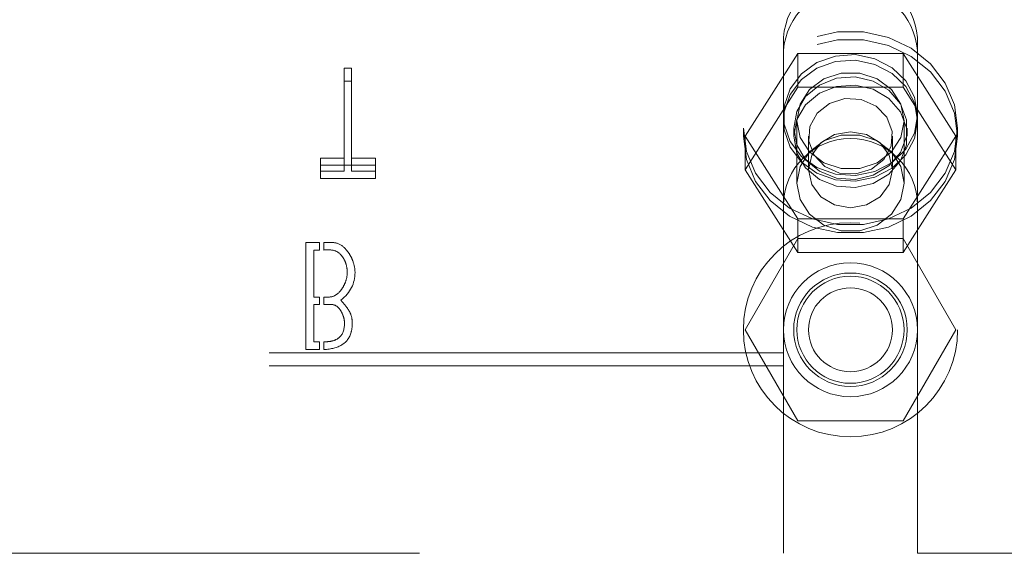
# Model space of a CAD drawing. Header units: inches. Extents: x 0.2 to 10.8, y 0.2 to 8.2.
# Tile 10 of 98: x 3.625 to 3.816, y 2.248 to 2.352. Entities that reach past the tile are written whole.
import ezdxf

# ---------------------------------------------------------------- set-up
doc = ezdxf.new("R2010")
doc.units = ezdxf.units.IN
doc.header["$MEASUREMENT"] = 0
doc.linetypes.add('HIDDEN', pattern=[0.07500000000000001, 0.05, -0.025])
doc.layers.add('SLD-0', color=179, linetype='Continuous')

msp = doc.modelspace()

# ---------------------------------------------------------------- linework, layer by layer
at = {"layer": 'SLD-0', "linetype": 'HIDDEN', "lineweight": 18}
for p, q in [((3.77306424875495, 2.348630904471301), (3.77306424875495, 2.346095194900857)), ((3.799105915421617, 2.348630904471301), (3.799105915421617, 2.346095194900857)), ((3.77306424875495, 2.31595410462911), (3.77306424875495, 2.346095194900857)), ((3.799105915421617, 2.31595410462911), (3.799105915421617, 2.346095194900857)), ((3.765589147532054, 2.329391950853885), (3.77583711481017, 2.345478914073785)), ((3.77583711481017, 2.345478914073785), (3.77583711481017, 2.338963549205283)), ((3.77583711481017, 2.345478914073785), (3.796333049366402, 2.345478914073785)), ((3.796333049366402, 2.345478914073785), (3.796333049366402, 2.338963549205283)), ((3.796333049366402, 2.345478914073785), (3.806581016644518, 2.329391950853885)), ((3.687595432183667, 2.342626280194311), (3.687595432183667, 2.340090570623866)), ((3.689075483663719, 2.342626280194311), (3.687595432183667, 2.342626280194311)), ((3.689075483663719, 2.342626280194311), (3.689075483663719, 2.340090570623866)), ((3.687595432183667, 2.340090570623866), (3.689075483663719, 2.340090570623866)), ((3.687595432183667, 2.32257970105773), (3.687595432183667, 2.340090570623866)), ((3.689075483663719, 2.340090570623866), (3.689075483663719, 2.32257970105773)), ((3.765589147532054, 2.322876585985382), (3.77583711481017, 2.338963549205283)), ((3.77583711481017, 2.338963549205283), (3.796333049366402, 2.338963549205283)), ((3.796333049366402, 2.338963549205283), (3.806581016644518, 2.322876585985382)), ((3.77566841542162, 2.332411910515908), (3.77566841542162, 2.320305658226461)), ((3.796501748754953, 2.320305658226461), (3.796501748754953, 2.332411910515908)), ((3.765251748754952, 2.330976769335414), (3.765251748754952, 2.329391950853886)), ((3.775043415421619, 2.330976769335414), (3.775043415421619, 2.329391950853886)), ((3.797126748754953, 2.329391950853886), (3.797126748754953, 2.330976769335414)), ((3.80691841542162, 2.329391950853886), (3.80691841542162, 2.330976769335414)), ((3.765589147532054, 2.329391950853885), (3.765589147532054, 2.322876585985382)), ((3.77583711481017, 2.313304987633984), (3.765589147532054, 2.329391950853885)), ((3.777922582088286, 2.329391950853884), (3.777922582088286, 2.322876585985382)), ((3.794247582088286, 2.322876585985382), (3.794247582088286, 2.329391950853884)), ((3.806581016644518, 2.329391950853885), (3.796333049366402, 2.313304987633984)), ((3.806581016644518, 2.329391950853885), (3.806581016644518, 2.322876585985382)), ((3.683026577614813, 2.325115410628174), (3.683026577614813, 2.32257970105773)), ((3.687595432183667, 2.325115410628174), (3.683026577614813, 2.325115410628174)), ((3.693740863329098, 2.325115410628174), (3.689075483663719, 2.325115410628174)), ((3.693740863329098, 2.325115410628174), (3.693740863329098, 2.32257970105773)), ((3.683026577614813, 2.32374486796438), (3.693740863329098, 2.32374486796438)), ((3.77583711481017, 2.306789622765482), (3.765589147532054, 2.322876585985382)), ((3.806581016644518, 2.322876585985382), (3.796333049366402, 2.306789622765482)), ((3.683026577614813, 2.32257970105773), (3.687595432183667, 2.32257970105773)), ((3.683026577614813, 2.321209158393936), (3.683026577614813, 2.32257970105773)), ((3.693740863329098, 2.321209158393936), (3.683026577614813, 2.321209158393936)), ((3.689075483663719, 2.32257970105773), (3.693740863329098, 2.32257970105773)), ((3.693740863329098, 2.32257970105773), (3.693740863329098, 2.321209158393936)), ((3.773064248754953, 2.315954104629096), (3.773064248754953, 2.248245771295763)), ((3.79910591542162, 2.315954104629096), (3.79910591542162, 2.248245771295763)), ((3.796333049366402, 2.313304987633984), (3.77583711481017, 2.313304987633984)), ((3.77583711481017, 2.313304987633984), (3.77583711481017, 2.306789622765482)), ((3.796333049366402, 2.313304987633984), (3.796333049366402, 2.306789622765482)), ((3.77583711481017, 2.309495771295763), (3.765589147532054, 2.291745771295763)), ((3.796333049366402, 2.309495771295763), (3.77583711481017, 2.309495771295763)), ((3.806581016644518, 2.291745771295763), (3.796333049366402, 2.309495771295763)), ((3.680172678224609, 2.308732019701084), (3.682830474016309, 2.308732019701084)), ((3.680172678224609, 2.287898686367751), (3.680172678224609, 2.308732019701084)), ((3.682830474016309, 2.308732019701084), (3.682830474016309, 2.30726805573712)), ((3.683663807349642, 2.30726805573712), (3.683663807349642, 2.308732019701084)), ((3.681733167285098, 2.30726805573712), (3.681733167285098, 2.298098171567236)), ((3.682830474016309, 2.30726805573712), (3.681733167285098, 2.30726805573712)), ((3.796333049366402, 2.306789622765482), (3.77583711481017, 2.306789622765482)), ((3.681733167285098, 2.298098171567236), (3.682830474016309, 2.298098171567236)), ((3.682830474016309, 2.298098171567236), (3.682830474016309, 2.296666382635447)), ((3.683663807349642, 2.296666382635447), (3.683663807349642, 2.298098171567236)), ((3.681733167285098, 2.296666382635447), (3.681733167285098, 2.289410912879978)), ((3.682830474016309, 2.296666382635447), (3.681733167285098, 2.296666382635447)), ((3.765589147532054, 2.291745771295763), (3.77583711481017, 2.273995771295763)), ((3.796333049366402, 2.273995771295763), (3.806581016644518, 2.291745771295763)), ((3.681733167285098, 2.289410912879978), (3.682830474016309, 2.289410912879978)), ((3.682830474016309, 2.289410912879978), (3.682830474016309, 2.287898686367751)), ((3.683663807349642, 2.28790596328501), (3.683663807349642, 2.289410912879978)), ((3.77306424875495, 2.287266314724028), (3.602272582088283, 2.287266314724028)), ((3.682830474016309, 2.287898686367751), (3.680172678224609, 2.287898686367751)), ((3.927251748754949, 2.287266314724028), (3.799105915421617, 2.287266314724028)), ((3.77306424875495, 2.284730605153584), (3.602272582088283, 2.284730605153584)), ((3.927251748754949, 2.284730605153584), (3.799105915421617, 2.284730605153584)), ((3.77583711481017, 2.273995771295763), (3.796333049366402, 2.273995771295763)), ((3.602272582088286, 2.248245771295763), (3.773064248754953, 2.248245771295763)), ((3.79910591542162, 2.248245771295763), (3.927251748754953, 2.248245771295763))]:
    msp.add_line(p, q, dxfattribs=at)
at = {"layer": 'SLD-0', "linetype": 'HIDDEN', "lineweight": 18, "flags": 128}
for points in [[(3.765251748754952, 2.330976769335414), (3.765857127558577, 2.326458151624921), (3.767638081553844, 2.322202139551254), (3.770491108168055, 2.318456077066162), (3.774250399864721, 2.315437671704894), (3.7786974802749, 2.31332234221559), (3.783573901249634, 2.312233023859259), (3.788596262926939, 2.312233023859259), (3.793472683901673, 2.31332234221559), (3.797919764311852, 2.315437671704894), (3.801679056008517, 2.318456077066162), (3.804532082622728, 2.322202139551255), (3.806313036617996, 2.326458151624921), (3.80691841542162, 2.330976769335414), (3.806313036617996, 2.335495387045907), (3.804532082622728, 2.339751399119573), (3.801679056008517, 2.343497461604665), (3.797919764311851, 2.346515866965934), (3.793472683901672, 2.348631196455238), (3.788596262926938, 2.349720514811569), (3.783573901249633, 2.349720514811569), (3.7786974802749, 2.348631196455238), (3.77425039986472, 2.346515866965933), (3.770491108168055, 2.343497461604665), (3.767638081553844, 2.339751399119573), (3.765857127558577, 2.335495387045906), (3.765251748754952, 2.330976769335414)], [(3.765251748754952, 2.329391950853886), (3.765857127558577, 2.324873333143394), (3.767638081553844, 2.320617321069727), (3.770491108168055, 2.316871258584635), (3.774250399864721, 2.313852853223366), (3.7786974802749, 2.311737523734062), (3.783573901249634, 2.310648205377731), (3.788596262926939, 2.310648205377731), (3.793472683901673, 2.311737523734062), (3.797919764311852, 2.313852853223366), (3.801679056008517, 2.316871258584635), (3.804532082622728, 2.320617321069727), (3.806313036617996, 2.324873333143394), (3.80691841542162, 2.329391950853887), (3.806313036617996, 2.33391056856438), (3.804532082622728, 2.338166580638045), (3.801679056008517, 2.341912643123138), (3.797919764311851, 2.344931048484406), (3.793472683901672, 2.34704637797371), (3.788596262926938, 2.348135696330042), (3.783573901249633, 2.348135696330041), (3.7786974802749, 2.34704637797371), (3.77425039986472, 2.344931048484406), (3.770491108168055, 2.341912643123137), (3.767638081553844, 2.338166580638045), (3.765857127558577, 2.333910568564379), (3.765251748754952, 2.329391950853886)], [(3.79910591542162, 2.333512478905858), (3.798527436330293, 2.33003410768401), (3.796843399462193, 2.326864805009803), (3.794203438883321, 2.324286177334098), (3.79084212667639, 2.322527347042), (3.78705813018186, 2.321744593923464), (3.783187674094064, 2.322007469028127), (3.779574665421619, 2.323292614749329), (3.776540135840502, 2.325485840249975), (3.774353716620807, 2.328392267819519), (3.773209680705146, 2.331753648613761), (3.773209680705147, 2.335271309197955), (3.774353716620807, 2.338632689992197), (3.776540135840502, 2.341539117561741), (3.779574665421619, 2.343732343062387), (3.783187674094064, 2.345017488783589), (3.78705813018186, 2.345280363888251), (3.79084212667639, 2.344497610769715), (3.794203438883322, 2.342738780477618), (3.796843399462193, 2.340160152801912), (3.798527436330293, 2.336990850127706), (3.79910591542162, 2.333512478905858)], [(3.79910591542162, 2.332411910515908), (3.798527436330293, 2.32893353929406), (3.796843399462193, 2.325764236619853), (3.794203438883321, 2.323185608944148), (3.79084212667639, 2.321426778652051), (3.78705813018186, 2.320644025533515), (3.783187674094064, 2.320906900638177), (3.779574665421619, 2.32219204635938), (3.776540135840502, 2.324385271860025), (3.774353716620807, 2.32729169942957), (3.773209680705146, 2.330653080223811), (3.773209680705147, 2.334170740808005), (3.774353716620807, 2.337532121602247), (3.776540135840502, 2.340438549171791), (3.779574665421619, 2.342631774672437), (3.783187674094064, 2.34391692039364), (3.78705813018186, 2.344179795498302), (3.79084212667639, 2.343397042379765), (3.794203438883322, 2.341638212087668), (3.796843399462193, 2.339059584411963), (3.798527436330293, 2.335890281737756), (3.79910591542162, 2.332411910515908)], [(3.775043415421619, 2.330976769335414), (3.775641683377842, 2.3277274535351), (3.777371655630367, 2.32483025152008), (3.780045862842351, 2.322599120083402), (3.783374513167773, 2.321275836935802), (3.786996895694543, 2.321003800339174), (3.790520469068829, 2.321812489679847), (3.793563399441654, 2.323614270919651), (3.795795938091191, 2.326213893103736), (3.796976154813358, 2.329329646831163), (3.796976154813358, 2.332623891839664), (3.795795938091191, 2.335739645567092), (3.793563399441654, 2.338339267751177), (3.790520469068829, 2.340141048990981), (3.786996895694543, 2.340949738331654), (3.783374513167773, 2.340677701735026), (3.780045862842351, 2.339354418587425), (3.777371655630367, 2.337123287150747), (3.775641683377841, 2.334226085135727), (3.775043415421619, 2.330976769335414)], [(3.796501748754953, 2.332411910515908), (3.795873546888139, 2.329182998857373), (3.794064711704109, 2.326343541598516), (3.791293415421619, 2.324236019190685), (3.787893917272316, 2.323114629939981), (3.784276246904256, 2.323114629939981), (3.780876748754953, 2.324236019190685), (3.778105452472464, 2.326343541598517), (3.776296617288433, 2.329182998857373), (3.77566841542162, 2.332411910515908), (3.776296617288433, 2.335640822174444), (3.778105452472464, 2.3384802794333), (3.780876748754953, 2.340587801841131), (3.784276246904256, 2.341709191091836), (3.787893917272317, 2.341709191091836), (3.791293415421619, 2.340587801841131), (3.794064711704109, 2.3384802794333), (3.795873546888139, 2.335640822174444), (3.796501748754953, 2.332411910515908)], [(3.775043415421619, 2.329391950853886), (3.775641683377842, 2.326142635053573), (3.777371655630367, 2.323245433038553), (3.780045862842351, 2.321014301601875), (3.783374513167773, 2.319691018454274), (3.786996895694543, 2.319418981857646), (3.790520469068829, 2.320227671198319), (3.793563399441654, 2.322029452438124), (3.795795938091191, 2.324629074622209), (3.796976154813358, 2.327744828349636), (3.796976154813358, 2.331039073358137), (3.795795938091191, 2.334154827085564), (3.793563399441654, 2.336754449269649), (3.790520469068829, 2.338556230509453), (3.786996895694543, 2.339364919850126), (3.783374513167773, 2.339092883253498), (3.780045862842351, 2.337769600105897), (3.777371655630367, 2.335538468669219), (3.775641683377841, 2.332641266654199), (3.775043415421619, 2.329391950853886)], [(3.790166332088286, 2.32298532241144), (3.787150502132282, 2.32205750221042), (3.783972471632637, 2.322246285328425), (3.781116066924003, 2.323522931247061), (3.779016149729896, 2.325693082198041), (3.777992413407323, 2.328426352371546), (3.778200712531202, 2.331306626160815), (3.779609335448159, 2.333895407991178), (3.782003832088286, 2.335798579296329), (3.78501966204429, 2.33672639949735), (3.788197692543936, 2.336537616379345), (3.79105409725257, 2.335260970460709), (3.793154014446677, 2.333090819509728), (3.79417775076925, 2.330357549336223), (3.793969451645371, 2.327477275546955), (3.792560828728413, 2.324888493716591), (3.790166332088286, 2.32298532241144)], [(3.796501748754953, 2.320305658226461), (3.795873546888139, 2.317076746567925), (3.794064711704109, 2.314237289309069), (3.791293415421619, 2.312129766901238), (3.787893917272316, 2.311008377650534), (3.784276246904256, 2.311008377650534), (3.780876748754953, 2.312129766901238), (3.778105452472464, 2.314237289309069), (3.776296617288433, 2.317076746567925), (3.77566841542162, 2.320305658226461), (3.776296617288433, 2.323534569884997), (3.778105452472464, 2.326374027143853), (3.780876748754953, 2.328481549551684), (3.784276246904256, 2.329602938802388), (3.787893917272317, 2.329602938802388), (3.791293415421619, 2.328481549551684), (3.794064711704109, 2.326374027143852), (3.795873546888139, 2.323534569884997), (3.796501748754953, 2.320305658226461)], [(3.794247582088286, 2.322876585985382), (3.79362624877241, 2.320045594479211), (3.791856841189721, 2.317645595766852), (3.789208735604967, 2.31604196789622), (3.786085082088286, 2.315478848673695), (3.782961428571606, 2.31604196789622), (3.780313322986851, 2.317645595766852), (3.778543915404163, 2.320045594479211), (3.777922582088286, 2.322876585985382), (3.778543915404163, 2.325707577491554), (3.780313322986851, 2.328107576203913), (3.782961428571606, 2.329711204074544), (3.786085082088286, 2.330274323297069), (3.789208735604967, 2.329711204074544), (3.791856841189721, 2.328107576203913), (3.79362624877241, 2.325707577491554), (3.794247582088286, 2.322876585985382)]]:
    msp.add_lwpolyline(points, dxfattribs=at)
at = {"layer": 'SLD-0', "linetype": 'HIDDEN', "lineweight": 18}
for radius in [0.02083333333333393, 0.01302083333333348, 0.01104166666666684, 0.01041666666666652, 0.0081624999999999]:
    msp.add_circle((3.786085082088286, 2.291745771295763), radius, dxfattribs=at)
for centre, radius, start, end in [((3.786085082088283, 2.347700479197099), 0.01305403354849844, 4.087218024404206, 175.9127819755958), ((3.786085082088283, 2.345164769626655), 0.01305403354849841, 4.087218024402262, 175.9127819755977), ((3.786085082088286, 2.315954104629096), 0.01302083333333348, 0, 180)]:
    msp.add_arc(centre, radius, start, end, dxfattribs=at)
for points, knots in [([(3.683663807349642, 2.308732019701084), (3.684469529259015, 2.308732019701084), (3.686086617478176, 2.308886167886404), (3.687702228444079, 2.307853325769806), (3.688808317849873, 2.306262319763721), (3.689503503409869, 2.304804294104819), (3.689728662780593, 2.303639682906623), (3.689728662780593, 2.302860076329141)], [0, 0, 0, 0, 0.25, 0.5, 0.625, 0.75, 1, 1, 1, 1]), ([(3.688216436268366, 2.302860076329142), (3.688216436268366, 2.303512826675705), (3.688062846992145, 2.304445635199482), (3.687598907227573, 2.305505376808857), (3.6868215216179, 2.306647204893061), (3.685556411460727, 2.307390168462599), (3.684277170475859, 2.307268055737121), (3.683663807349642, 2.307268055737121)], [0, 0, 0, 0, 0.25, 0.375, 0.5, 0.75, 1, 1, 1, 1]), ([(3.683663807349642, 2.298098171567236), (3.684286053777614, 2.298098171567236), (3.685479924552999, 2.298022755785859), (3.686724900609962, 2.298989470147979), (3.687526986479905, 2.300238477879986), (3.688047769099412, 2.301374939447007), (3.688216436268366, 2.302266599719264), (3.688216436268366, 2.302860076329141)], [0, 0, 0, 0, 0.25, 0.5, 0.625, 0.75, 1, 1, 1, 1]), ([(3.686993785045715, 2.297502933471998), (3.68755183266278, 2.296850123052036), (3.688064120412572, 2.296195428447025), (3.688447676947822, 2.29563356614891), (3.688604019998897, 2.295397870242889), (3.689066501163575, 2.294477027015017), (3.689271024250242, 2.293108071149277), (3.688995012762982, 2.290561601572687), (3.68743072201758, 2.288568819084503), (3.685111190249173, 2.287955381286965), (3.683663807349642, 2.287905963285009)], [0, 0, 0, 0, 0.125, 0.15625, 0.1875, 0.25, 0.375, 0.5, 0.75, 1, 1, 1, 1]), ([(3.687685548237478, 2.292982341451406), (3.687685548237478, 2.293496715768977), (3.687538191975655, 2.294268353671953), (3.687101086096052, 2.295237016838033), (3.686365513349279, 2.29633005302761), (3.685314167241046, 2.296780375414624), (3.684194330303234, 2.296666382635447), (3.683663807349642, 2.296666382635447)], [0, 0, 0, 0, 0.25, 0.375, 0.5, 0.75, 1, 1, 1, 1]), ([(3.683663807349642, 2.289410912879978), (3.683922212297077, 2.289410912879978), (3.684596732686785, 2.289421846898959), (3.685684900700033, 2.289624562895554), (3.687182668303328, 2.290384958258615), (3.687685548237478, 2.291753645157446), (3.687685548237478, 2.292982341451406)], [0, 0, 0, 0, 0.125, 0.25, 0.5, 1, 1, 1, 1])]:
    msp.add_open_spline(points, degree=3, knots=knots, dxfattribs=at)
msp.add_open_spline([(3.689728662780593, 2.302860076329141), (3.689728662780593, 2.300784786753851), (3.688827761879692, 2.298999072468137), (3.686993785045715, 2.297502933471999)], degree=3, dxfattribs=at)

doc.saveas('drawing.dxf')
